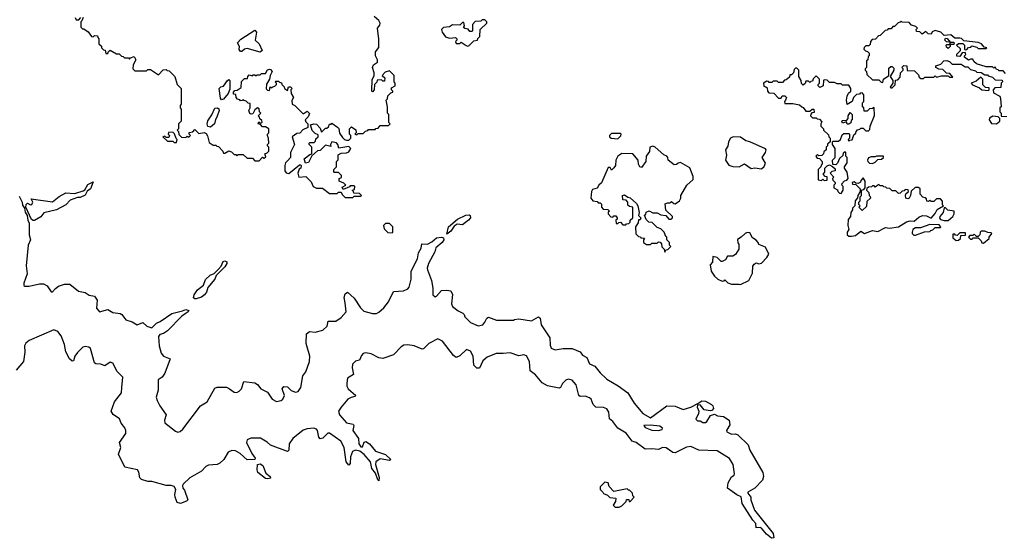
# Model space of a CAD drawing. Extents: x 2710666 to 2828562, y 857017 to 964538.
# Tile 72 of 138: x 2737373 to 2744915, y 915061 to 919031. Entities that reach past the tile are written whole.
import ezdxf

# ---------------------------------------------------------------- set-up
doc = ezdxf.new("R2010")
doc.units = 0

msp = doc.modelspace()

# ---------------------------------------------------------------- linework, layer by layer
at = {"layer": '0CON05XD'}
for points in [[(2737798.3, 919048.3), (2737805, 919030), (2737825, 919030), (2737841.7, 919048.3)], [(2737858.3, 919048.3), (2737848.3, 919021.7), (2737840, 919015), (2737840, 918975), (2737855, 918960), (2737865, 918960), (2737898.3, 918938.3), (2737921.7, 918901.7), (2737935, 918900), (2737945, 918910), (2737968.3, 918908.3), (2737970, 918895), (2737980, 918885), (2737980, 918845), (2737998.3, 918828.3), (2738000, 918815), (2738015, 918800), (2738028.3, 918798.3), (2738031.7, 918771.7), (2738048.3, 918771.7), (2738051.7, 918788.3), (2738065, 918797.5), (2738115, 918770), (2738135, 918770), (2738151.7, 918751.7), (2738165, 918750), (2738175, 918740), (2738205, 918740), (2738215, 918730), (2738221.7, 918738.3), (2738248.3, 918748.3), (2738263.3, 918725), (2738242.5, 918685), (2738240, 918655), (2738255, 918640), (2738345, 918640), (2738355, 918650), (2738375, 918650), (2738435, 918610), (2738471.7, 918648.3), (2738495, 918650), (2738501.7, 918641.7), (2738518.3, 918638.3), (2738560, 918595), (2738580, 918535), (2738610, 918505), (2738610, 918385), (2738602.5, 918375), (2738602.5, 918355), (2738610, 918345), (2738610, 918255), (2738590, 918235), (2738590, 918195), (2738580, 918185), (2738590, 918175), (2738591.7, 918151.7), (2738611.7, 918131.7), (2738645, 918130), (2738655, 918140), (2738668.3, 918131.7), (2738680, 918145), (2738670, 918155), (2738671.7, 918168.3), (2738698.3, 918171.7), (2738715, 918190), (2738745, 918160), (2738785, 918167.5), (2738800, 918160), (2738811.4, 918141.4), (2738825, 918090), (2738855, 918070), (2738875, 918070), (2738881.7, 918061.7), (2738895, 918060), (2738930, 918025), (2738935, 918010), (2738945, 918010), (2738975, 918027.5), (2738995, 918020), (2739015, 918000), (2739028.3, 917998.3), (2739035, 917990), (2739045, 918000), (2739085, 918000), (2739115, 917970), (2739155, 917970), (2739175, 917950), (2739208.3, 917951.7)], [(2739925, 917670), (2739935, 917680), (2739985, 917680), (2739990, 917685), (2739975, 917700), (2739931.7, 917701.7), (2739930, 917715), (2739920, 917725), (2739938.3, 917731.7), (2739940, 917755), (2739935, 917760), (2739905, 917760), (2739898.3, 917751.7), (2739851.7, 917731.7), (2739841.7, 917748.3), (2739870, 917765), (2739855, 917780), (2739820, 917795), (2739820, 917815), (2739838.3, 917821.7), (2739838.3, 917838.3), (2739815, 917860), (2739785, 917860), (2739780, 917865), (2739780, 917885), (2739800, 917905), (2739800, 917945), (2739811.7, 917958.3), (2739813, 917997), (2739835, 918010), (2739875, 918012.5), (2739895, 918020), (2739910, 918045), (2739895, 918060), (2739818.3, 918048.3), (2739810, 918075), (2739798.8, 918088.8), (2739763, 918097), (2739752.5, 918075), (2739755, 918060), (2739715, 918070), (2739675, 918030), (2739655, 918027.5), (2739611.7, 917988.3), (2739585, 917937.5), (2739561.7, 917931.7), (2739552.5, 917965), (2739595, 918000), (2739610, 918005), (2739610, 918055), (2739590, 918075), (2739590, 918085), (2739595, 918090), (2739628.3, 918091.7), (2739638.3, 918101.7), (2739641.7, 918118.3), (2739660, 918135), (2739658.3, 918148.3), (2739635, 918160), (2739613, 918183), (2739600, 918225), (2739625, 918232.5), (2739645, 918230), (2739675, 918200), (2739685, 918170), (2739715, 918200), (2739725, 918200), (2739738.3, 918211.7), (2739745, 918230), (2739758.3, 918231.7), (2739765, 918240), (2739808.3, 918208.3), (2739817, 918197), (2739823, 918163), (2739845, 918130), (2739860, 918115), (2739875, 918110), (2739895, 918110), (2739910, 918125), (2739910, 918145), (2739900, 918155), (2739900, 918195), (2739915, 918210), (2739948.3, 918188.3), (2739950, 918165), (2739940, 918155), (2739955, 918150), (2739965, 918160), (2740005, 918160), (2740021.7, 918178.3), (2740038.3, 918181.7), (2740045, 918190), (2740095, 918190), (2740101.7, 918198.3), (2740118.3, 918201.7), (2740135, 918220), (2740198.3, 918221.7), (2740210, 918235), (2740200, 918245), (2740200, 918305), (2740190, 918315), (2740190, 918365), (2740180, 918415), (2740190, 918425), (2740191.7, 918448.3), (2740215, 918470), (2740230, 918475), (2740230, 918485), (2740220, 918495), (2740221.7, 918508.3), (2740250, 918525), (2740250, 918545), (2740240, 918555), (2740240, 918605), (2740205, 918640), (2740171.7, 918628.3), (2740150, 918605), (2740170, 918585), (2740168.3, 918561.7), (2740155, 918560), (2740145, 918570), (2740111.7, 918568.3), (2740108.3, 918551.7), (2740090, 918535), (2740087, 918493), (2740075, 918480), (2740070, 918485), (2740073, 918573), (2740087.5, 918602.5), (2740087.5, 918625), (2740076, 918665), (2740083.3, 918685), (2740112.5, 918705), (2740112.5, 918725), (2740097.5, 918755), (2740097.5, 918785), (2740123, 918817), (2740123, 918883), (2740113.3, 918965), (2740130.7, 918989.3), (2740133.8, 919005), (2740123.3, 919025), (2740087.5, 919055)], [(2740805, 918827.5), (2740815, 918832.5), (2740851.7, 918868.3), (2740880, 918875), (2740881.7, 918888.3), (2740897, 918903), (2740900, 918955), (2740950, 919005), (2740950, 919015), (2740935, 919030), (2740915, 919030), (2740905, 919020), (2740861.7, 919018.3), (2740840, 918995), (2740840, 918945), (2740835, 918940), (2740821.7, 918941.7), (2740808.3, 918958.3), (2740783, 918963), (2740771.7, 918971.7), (2740780, 918985), (2740775, 919010), (2740765, 919010), (2740745, 918990), (2740688.3, 918991.7), (2740665, 918977.5), (2740618.3, 918971.7), (2740603, 918957), (2740610, 918935), (2740635, 918900), (2740665, 918890), (2740710, 918895), (2740720, 918885), (2740720, 918875), (2740710, 918865), (2740715, 918850), (2740745, 918850), (2740755, 918860), (2740793, 918833), (2740805, 918827.5)], [(2744925, 918620), (2744905, 918640), (2744875, 918640), (2744868.3, 918648.3), (2744855, 918650), (2744845, 918670), (2744835, 918660), (2744825, 918670), (2744775, 918670), (2744703, 918693), (2744681.7, 918711.7), (2744675, 918730), (2744655, 918730), (2744641.7, 918721.7), (2744610, 918745), (2744610, 918755), (2744620, 918765), (2744615, 918780), (2744591.7, 918778.3), (2744575, 918750), (2744551.7, 918751.7), (2744551.7, 918768.3), (2744580, 918795), (2744578.3, 918808.3), (2744550, 918835), (2744565, 918850), (2744598.3, 918848.3), (2744610, 918835), (2744610, 918805), (2744615, 918800), (2744628.3, 918801.7), (2744641.7, 918818.3), (2744658.3, 918821.7), (2744665, 918830), (2744705, 918820), (2744715, 918810), (2744775, 918810), (2744780, 918815), (2744761.7, 918821.7), (2744740, 918845), (2744715, 918857.5), (2744605, 918870), (2744587, 918887), (2744575, 918890), (2744535, 918890), (2744506.4, 918916.4), (2744455, 918910), (2744430, 918935), (2744385, 918947.5), (2744361.7, 918938.3), (2744355, 918920), (2744331.7, 918921.7), (2744315, 918940), (2744285, 918920), (2744268.3, 918938.3), (2744241.7, 918941.7), (2744240, 918955), (2744250, 918965), (2744238.3, 918978.3), (2744205, 918990), (2744185, 919010), (2744132.5, 919012.5), (2744125, 919020), (2744118.3, 919011.7), (2744101.7, 919008.3), (2744075, 918980), (2744061.7, 918978.3), (2744048.3, 918961.7), (2744025, 918960), (2744018.3, 918951.7), (2744001.7, 918948.3), (2743965, 918910), (2743951.7, 918908.3), (2743928.3, 918881.7), (2743901.7, 918878.3), (2743890, 918865), (2743888.3, 918841.7), (2743878.3, 918831.7), (2743855, 918830), (2743841.7, 918818.3), (2743840, 918805), (2743851.7, 918791.7), (2743868.3, 918788.3), (2743880, 918775), (2743880, 918755), (2743871.7, 918748.3), (2743870, 918725), (2743860, 918715), (2743860, 918665), (2743850, 918655), (2743850, 918645), (2743860, 918635), (2743861.7, 918611.7), (2743905, 918570), (2743955, 918570), (2743971.7, 918551.7), (2743985, 918550), (2743990, 918575), (2744030, 918605), (2744029.3, 918660.7), (2744045, 918672.5), (2744055, 918672.5), (2744068.8, 918658.8), (2744070, 918645), (2744040, 918595), (2744060, 918565), (2744060, 918545), (2744040, 918515), (2744045, 918510), (2744055, 918510), (2744078.3, 918531.7), (2744081.7, 918568.3), (2744098.3, 918571.7), (2744118.3, 918591.7), (2744120, 918625), (2744140, 918645), (2744140, 918655), (2744130, 918665), (2744145, 918680), (2744168.3, 918678.3), (2744171.7, 918641.7), (2744228.3, 918638.3), (2744258.3, 918608.3), (2744261.7, 918591.7), (2744275, 918580), (2744295, 918580), (2744305, 918590), (2744375, 918590), (2744385, 918600), (2744395, 918590), (2744435, 918600), (2744485, 918600), (2744495, 918590), (2744520, 918590), (2744498.3, 918618.3), (2744471.7, 918621.7), (2744445, 918650), (2744413, 918653), (2744390, 918665), (2744391.7, 918678.3), (2744428.3, 918691.7), (2744453, 918717), (2744475, 918717.5), (2744495, 918710), (2744515, 918690), (2744585, 918690), (2744615, 918670), (2744635, 918670), (2744655, 918650), (2744695, 918640), (2744705, 918630), (2744737, 918627), (2744765, 918610), (2744785, 918610), (2744791.7, 918601.7), (2744825, 918590), (2744845, 918570), (2744898.3, 918568.3), (2744900, 918555), (2744890, 918545), (2744888.3, 918511.7), (2744841.7, 918508.3), (2744830, 918495), (2744831.7, 918471.7), (2744880, 918445), (2744887, 918427), (2744890, 918365), (2744880, 918355), (2744880, 918325), (2744890, 918315), (2744891.7, 918291.7), (2744935, 918290)], [(2739215, 918782.5), (2739115, 918810), (2739095, 918806.2), (2739075, 918787.5), (2739065, 918787.5), (2739053.6, 918803.6), (2739057.5, 918825), (2739040, 918855), (2739067, 918883), (2739175, 918950), (2739187.5, 918935), (2739177.5, 918875), (2739206.1, 918846.1), (2739230, 918795), (2739215, 918782.5)], [(2744485, 918810), (2744471.7, 918821.7), (2744470, 918835), (2744475, 918840), (2744500, 918840), (2744500, 918860), (2744471.7, 918861.7), (2744460, 918875), (2744465, 918890), (2744478.3, 918888.3), (2744500, 918860), (2744525, 918860), (2744530, 918855), (2744528.3, 918841.7), (2744500, 918840), (2744500, 918825), (2744485, 918810)], [(2743665, 917700), (2743680, 917725), (2743680, 917755), (2743671.7, 917761.7), (2743670, 917775), (2743691.7, 917798.3), (2743708.3, 917801.7), (2743720, 917815), (2743710, 917865), (2743690, 917895), (2743690, 917905), (2743710, 917935), (2743710, 917975), (2743700, 917985), (2743700, 918015), (2743695, 918020), (2743681.7, 918008.3), (2743678.3, 917991.7), (2743651.7, 917968.3), (2743638.3, 917931.7), (2743625, 917920), (2743601.7, 917921.7), (2743600, 917955), (2743620, 917975), (2743620, 918045), (2743600, 918075), (2743600, 918095), (2743605, 918100), (2743645, 918100), (2743660, 918115), (2743671.7, 918148.3), (2743685, 918160), (2743725, 918160), (2743730, 918155), (2743730, 918125), (2743720, 918115), (2743725, 918100), (2743731.7, 918108.3), (2743748.3, 918111.7), (2743761.7, 918148.3), (2743778.3, 918161.7), (2743780, 918175), (2743791.7, 918188.3), (2743808.3, 918191.7), (2743815, 918200), (2743835, 918200), (2743855, 918180), (2743875, 918180), (2743885, 918190), (2743887.5, 918215), (2743921.7, 918298.3), (2743918.3, 918358.3), (2743905, 918350), (2743881.7, 918348.3), (2743865, 918330), (2743841.7, 918331.7), (2743840, 918355), (2743830, 918365), (2743830, 918395), (2743840, 918405), (2743840, 918455), (2743825, 918470), (2743811.7, 918468.3), (2743805, 918460), (2743781.7, 918458.3), (2743760, 918435), (2743750, 918405), (2743711.7, 918381.7), (2743706.7, 918415), (2743710, 918445), (2743721.7, 918468.3), (2743740, 918485), (2743740, 918505), (2743725, 918530), (2743675, 918530), (2743665, 918540), (2743635, 918540), (2743615, 918550), (2743575, 918550), (2743558.3, 918568.3), (2743535, 918570), (2743530, 918565), (2743527.5, 918525), (2743503, 918513), (2743490, 918525), (2743490, 918535), (2743500, 918545), (2743500, 918575), (2743475, 918600), (2743451.7, 918578.3), (2743445, 918560), (2743431.7, 918558.3), (2743425, 918550), (2743415, 918560), (2743395, 918560), (2743388.3, 918541.7), (2743375, 918530), (2743361.7, 918541.7), (2743360, 918565), (2743340, 918595), (2743340, 918645), (2743325, 918660), (2743315, 918660), (2743305, 918650), (2743300, 918625), (2743285, 918610), (2743271.7, 918608.3), (2743268.3, 918591.7), (2743245, 918570), (2743231.7, 918568.3), (2743215, 918550), (2743185, 918550), (2743175, 918560), (2743145, 918560), (2743135, 918550), (2743115, 918550), (2743108.3, 918558.3), (2743095, 918560), (2743070, 918545), (2743071.7, 918521.7), (2743088.3, 918518.3), (2743098.3, 918508.3), (2743100, 918485), (2743111.7, 918471.7), (2743148.3, 918468.3), (2743185, 918430), (2743205, 918430), (2743213, 918447), (2743235, 918447.5), (2743247.5, 918435), (2743240, 918415), (2743230, 918405), (2743235, 918390), (2743295, 918390), (2743345, 918380), (2743363, 918363), (2743375, 918360), (2743395, 918330), (2743425, 918330), (2743443, 918347), (2743457, 918347), (2743458.3, 918321.7), (2743441.7, 918318.3), (2743431.7, 918308.3), (2743430, 918295), (2743445, 918280), (2743475, 918280), (2743481.7, 918271.7), (2743498.3, 918268.3), (2743518.3, 918248.3), (2743510, 918235), (2743510, 918215), (2743530, 918195), (2743530, 918185), (2743568.3, 918148.3), (2743570, 918135), (2743580, 918125), (2743580, 918095), (2743561.7, 918078.3), (2743560, 918065), (2743550, 918055), (2743550, 918035), (2743531.7, 918018.3), (2743530, 918005), (2743518.3, 917991.7), (2743495, 917990), (2743485, 918000), (2743470, 917985), (2743481.7, 917971.7), (2743498.3, 917968.3), (2743520, 917945), (2743520, 917925), (2743511.7, 917918.3), (2743510, 917905), (2743490, 917885), (2743490, 917805), (2743515, 917800), (2743525, 917810), (2743535, 917800), (2743558.3, 917801.7), (2743558.3, 917828.3), (2743541.7, 917831.7), (2743530, 917845), (2743530, 917855), (2743540, 917865), (2743540, 917895), (2743557.5, 917912.5), (2743575, 917920), (2743598.3, 917908.3), (2743618.3, 917888.3), (2743620, 917875), (2743595, 917870), (2743580, 917855), (2743610, 917825), (2743600, 917815), (2743601.7, 917801.7), (2743620, 917785), (2743620, 917775), (2743610, 917765), (2743610, 917745), (2743638.3, 917728.3), (2743640, 917715), (2743651.7, 917701.7), (2743665, 917700)], [(2739208.3, 917951.7), (2739231.7, 917978.3), (2739245, 917970), (2739258.3, 917981.7), (2739250, 918005), (2739268.3, 918011.7), (2739280, 918025), (2739280, 918055), (2739270, 918065), (2739270, 918075), (2739280, 918085), (2739277.5, 918125), (2739270, 918145), (2739270, 918155), (2739280, 918165), (2739280, 918195), (2739255, 918210), (2739231.7, 918211.7), (2739218.3, 918228.3), (2739200, 918235), (2739205, 918250), (2739215, 918240), (2739230, 918245), (2739228.3, 918258.3), (2739211.7, 918271.7), (2739210, 918285), (2739200, 918295), (2739220, 918315), (2739210, 918325), (2739208.3, 918348.3), (2739195, 918357.5), (2739175, 918340), (2739159.3, 918310.7), (2739145, 918307.5), (2739135, 918312.5), (2739127.5, 918335), (2739137.5, 918355), (2739138.3, 918388.3), (2739121.7, 918391.7), (2739108.3, 918408.3), (2739091.7, 918411.7), (2739085, 918420), (2739078.3, 918411.7), (2739065, 918410), (2739058.3, 918418.3), (2739041.7, 918421.7), (2739030, 918435), (2739028.3, 918458.3), (2739011.7, 918461.7), (2739010, 918475), (2739021.7, 918488.3), (2739038.3, 918491.7), (2739068.3, 918511.7), (2739073, 918557), (2739095, 918580), (2739118.3, 918581.7), (2739120, 918595), (2739131.7, 918608.3), (2739155, 918600), (2739161.7, 918608.3), (2739175, 918610), (2739185, 918600), (2739191.7, 918608.3), (2739215, 918610), (2739225, 918620), (2739255, 918620), (2739271.7, 918648.3), (2739285, 918652.5), (2739295, 918650), (2739306.7, 918635), (2739292.5, 918605), (2739287.5, 918575), (2739263, 918537), (2739261.7, 918501.7), (2739271.7, 918491.7), (2739285, 918490), (2739291.7, 918518.3), (2739305, 918510), (2739311.7, 918518.3), (2739328.3, 918521.7), (2739340, 918535), (2739340, 918545), (2739330, 918555), (2739335, 918560), (2739355, 918560), (2739361.7, 918551.7), (2739378.3, 918548.3), (2739380, 918535), (2739398.3, 918518.3), (2739400, 918505), (2739425, 918490), (2739431.7, 918518.3), (2739448.3, 918518.3), (2739460, 918505), (2739450, 918495), (2739452.5, 918465), (2739470, 918435), (2739458.3, 918411.7), (2739460, 918385), (2739480, 918375), (2739545, 918310), (2739575, 918330), (2739591.7, 918311.7), (2739583, 918287), (2739560, 918265), (2739565, 918250), (2739580, 918235), (2739580, 918205), (2739541.7, 918188.3), (2739518.3, 918161.7), (2739495, 918160), (2739460, 918135), (2739477.5, 918075), (2739447.5, 918015), (2739446.7, 917975), (2739425.9, 917954.1), (2739410, 917935), (2739403.8, 917915), (2739403.3, 917875), (2739415, 917857.5), (2739435, 917853.3), (2739515, 917920), (2739525, 917920), (2739530, 917915), (2739527.5, 917895), (2739513.3, 917886.7), (2739503.3, 917855), (2739510, 917825), (2739565, 917830), (2739605, 917790), (2739620, 917755), (2739645, 917742.5), (2739691.7, 917741.7), (2739745, 917700), (2739805, 917700), (2739815, 917710), (2739835, 917710), (2739841.7, 917691.7), (2739865, 917670), (2739925, 917670)], [(2744795, 918490), (2744800, 918495), (2744798.3, 918508.3), (2744771.7, 918511.7), (2744751.7, 918531.7), (2744750, 918575), (2744735, 918590), (2744698.3, 918561.7), (2744660, 918545), (2744671.7, 918531.7), (2744725, 918510), (2744743, 918493), (2744795, 918490)], [(2738918.3, 918418.3), (2738910, 918430), (2738900, 918505), (2738913, 918517), (2738935, 918522.5), (2738963.6, 918566.4), (2738975, 918572.5), (2738982.5, 918565), (2738981.7, 918498.3), (2738970, 918465), (2738935, 918422.5), (2738918.3, 918418.3)], [(2738835, 918208.8), (2738813.8, 918213.8), (2738808.8, 918235), (2738813.8, 918256.2), (2738845, 918302.5), (2738867, 918353), (2738887, 918357), (2738898.3, 918348.3), (2738900, 918335), (2738884, 918286), (2738872.3, 918267.7), (2738863.8, 918235), (2738835, 918208.8)], [(2743725, 918230), (2743711.7, 918231.7), (2743705, 918250), (2743675, 918240), (2743670, 918255), (2743675, 918260), (2743708.3, 918261.7), (2743720, 918275), (2743720, 918295), (2743735, 918320), (2743750, 918305), (2743750, 918265), (2743741.7, 918258.3), (2743738.3, 918241.7), (2743725, 918230)], [(2744855, 918232.5), (2744880, 918255), (2744880, 918275), (2744868.3, 918288.3), (2744827, 918293), (2744801.7, 918278.3), (2744800, 918265), (2744817, 918237), (2744855, 918232.5)], [(2738575, 918090), (2738580, 918115), (2738571.7, 918121.7), (2738558.3, 918158.3), (2738545, 918170), (2738511.7, 918168.3), (2738510, 918155), (2738520, 918145), (2738515, 918130), (2738495, 918130), (2738485, 918140), (2738470, 918135), (2738505, 918100), (2738545, 918100), (2738555, 918090), (2738575, 918090)], [(2741955, 918120), (2741978.3, 918141.7), (2741980, 918155), (2741975, 918160), (2741905, 918160), (2741890, 918145), (2741890, 918135), (2741903, 918123), (2741955, 918120)], [(2743055, 917890), (2743075, 917907.5), (2743086.1, 917933.9), (2743061.2, 917975), (2743086.7, 918015), (2743090, 918035), (2743085, 918042.5), (2742966.4, 918096.4), (2742935, 918102.5), (2742895, 918131.2), (2742837, 918133), (2742817, 918123), (2742802.5, 918095), (2742797, 918063), (2742780, 918035), (2742787.5, 917995), (2742780, 917955), (2742805, 917917.5), (2742835, 917906.7), (2742885, 917903.3), (2742925, 917927.5), (2742975, 917892.5), (2743005, 917896.2), (2743055, 917890)], [(2742315, 917250), (2742321.7, 917268.3), (2742338.3, 917271.7), (2742360, 917295), (2742350, 917305), (2742350, 917325), (2742330, 917345), (2742330, 917365), (2742321.7, 917371.7), (2742310, 917405), (2742285, 917430), (2742255, 917440), (2742218.3, 917478.3), (2742191.7, 917481.7), (2742171.7, 917501.7), (2742160, 917535), (2742168.3, 917541.7), (2742171.7, 917558.3), (2742195, 917567.5), (2742223.6, 917553.6), (2742255, 917552.5), (2742285, 917537.5), (2742321.7, 917531.7), (2742345, 917503.3), (2742360, 917505), (2742372.5, 917515), (2742372.5, 917525), (2742321.7, 917571.7), (2742318.3, 917621.7), (2742335, 917630), (2742355, 917630), (2742365, 917640), (2742383, 917623), (2742395, 917622.5), (2742426.7, 917645), (2742436.7, 917665), (2742437.5, 917685), (2742482.5, 917765), (2742531.7, 917808.3), (2742531.7, 917831.7), (2742506.1, 917896.1), (2742435, 917937.5), (2742416.7, 917933.3), (2742405, 917922.5), (2742385, 917920), (2742340, 917955), (2742337, 917977), (2742330, 917985), (2742307, 917997), (2742240, 918055), (2742221.7, 918061.7), (2742200, 918055), (2742197, 918023), (2742172.5, 917985), (2742170, 917945), (2742135, 917900), (2742122.5, 917905), (2742112.5, 917925), (2742110, 917955), (2742070, 918005), (2741985, 918007.5), (2741953.9, 917986.1), (2741940, 917955), (2741936.2, 917915), (2741925, 917897.5), (2741905, 917880), (2741895, 917900), (2741881.7, 917898.3), (2741829.2, 917780.8), (2741810, 917765), (2741797.5, 917742.5), (2741760, 917730), (2741752.5, 917715), (2741746.7, 917665), (2741762.5, 917645), (2741795, 917640), (2741805, 917630), (2741818.3, 917628.3), (2741828.3, 917618.3), (2741830, 917595), (2741841.7, 917581.7), (2741878.3, 917578.3), (2741890, 917565), (2741881.7, 917558.3), (2741880, 917545), (2741901.7, 917521.7), (2741915, 917520), (2741925, 917530), (2741938.3, 917528.3), (2741950, 917515), (2741950, 917505), (2741940, 917495), (2741941.7, 917471.7), (2741955, 917470), (2741961.7, 917478.3), (2741975, 917480), (2741991.7, 917461.7), (2742015, 917460), (2742021.7, 917468.3), (2742038.3, 917471.7), (2742048.3, 917481.7), (2742050, 917495), (2742070, 917515), (2742070, 917595), (2742045, 917600), (2742031.7, 917611.7), (2742030, 917635), (2742018.3, 917648.3), (2741991.7, 917651.7), (2741990, 917685), (2742005, 917690), (2742031.7, 917671.7), (2742048.3, 917668.3), (2742097.5, 917625), (2742107.5, 917605), (2742117.5, 917555), (2742112.5, 917532.5), (2742130, 917515), (2742125, 917500), (2742111.7, 917498.3), (2742110, 917475), (2742090, 917445), (2742091.7, 917391.7), (2742111.7, 917371.7), (2742128.3, 917368.3), (2742131.7, 917361.7), (2742158.3, 917358.3), (2742150, 917345), (2742150, 917325), (2742175, 917310), (2742205, 917310), (2742215, 917320), (2742255, 917320), (2742265, 917330), (2742278.3, 917328.3), (2742290, 917315), (2742291.7, 917291.7), (2742310, 917275), (2742315, 917250)], [(2743905, 917930), (2743925, 917940), (2743945, 917960), (2743975, 917962.5), (2743990, 917975), (2743990, 917985), (2743935, 917987.5), (2743925, 917980), (2743895, 917980), (2743875, 917972.5), (2743867.5, 917955), (2743870, 917945), (2743883, 917933), (2743905, 917930)], [(2737475, 917493.3), (2737462.5, 917502.5), (2737420, 917595), (2737422.5, 917615), (2737433, 917627), (2737455, 917612.5), (2737466.7, 917615), (2737472.5, 917635), (2737461.7, 917658.3), (2737625, 917635.4), (2737675, 917677.9), (2737725, 917704.3), (2737795, 917701.4), (2737858.8, 917721.2), (2737871.2, 917728.8), (2737895, 917770), (2737935, 917790), (2737915, 917736.7), (2737890.7, 917719.3), (2737875, 917687.5), (2737835, 917670), (2737815, 917670), (2737760.3, 917649.7), (2737725, 917614), (2737653.9, 917576.1), (2737558.1, 917551.9), (2737535, 917522.5), (2737485, 917494), (2737475, 917493.3)], [(2743723.6, 917373.6), (2743745, 917374.3), (2743775, 917379.2), (2743815, 917412.5), (2743845, 917394.2), (2743904.1, 917415.9), (2743945, 917410.6), (2744005, 917440.8), (2744035, 917435.8), (2744105, 917446.2), (2744165, 917482.9), (2744195, 917490.8), (2744225, 917488.8), (2744261.1, 917518.9), (2744288.3, 917531.7), (2744320, 917530), (2744355, 917512.5), (2744385, 917547.5), (2744401.2, 917578.8), (2744450, 917605), (2744442.5, 917612.5), (2744441.7, 917641.7), (2744425, 917660), (2744395, 917660), (2744375, 917640), (2744355, 917640), (2744345, 917650), (2744335, 917640), (2744321.7, 917641.7), (2744318.3, 917658.3), (2744308.3, 917668.3), (2744291.7, 917671.7), (2744270, 917695), (2744270, 917735), (2744257, 917747), (2744233, 917747), (2744201.7, 917718.3), (2744197.5, 917685), (2744186.4, 917663.6), (2744175, 917660), (2744160, 917665), (2744157.5, 917685), (2744161.7, 917698.3), (2744180, 917715), (2744178.3, 917728.3), (2744155, 917730), (2744148.3, 917721.7), (2744131.7, 917718.3), (2744118.3, 917701.7), (2744105, 917700), (2744085, 917720), (2744055, 917720), (2744038.3, 917738.3), (2744015, 917740), (2744008.3, 917748.3), (2743991.7, 917751.7), (2743985, 917760), (2743965, 917760), (2743955, 917770), (2743925, 917750), (2743918.3, 917758.3), (2743905, 917760), (2743898.3, 917751.7), (2743875, 917750), (2743861.7, 917738.3), (2743860, 917725), (2743878.3, 917708.3), (2743880, 917685), (2743888.3, 917678.3), (2743890, 917665), (2743861.7, 917638.3), (2743858.3, 917601.7), (2743825, 917570), (2743800, 917595), (2743810, 917605), (2743800, 917615), (2743800, 917635), (2743810, 917645), (2743810, 917675), (2743820, 917685), (2743820, 917725), (2743838.3, 917731.7), (2743850, 917745), (2743850, 917795), (2743835, 917820), (2743815, 917800), (2743812.5, 917787.5), (2743795, 917777.5), (2743778.3, 917778.3), (2743765, 917790), (2743750, 917785), (2743751.7, 917771.7), (2743778.3, 917768.3), (2743810, 917735), (2743810, 917715), (2743792.5, 917685), (2743791.7, 917668.3), (2743772.5, 917645), (2743770, 917605), (2743753, 917587), (2743752.5, 917575), (2743740, 917555), (2743737.5, 917525), (2743719.3, 917500.7), (2743716.7, 917455), (2743723.3, 917425), (2743712.5, 917405), (2743712.5, 917385), (2743723.6, 917373.6)], [(2737369.2, 917679.2), (2737392, 917635), (2737395, 917610), (2737408.8, 917588.8), (2737415, 917557.5), (2737431.2, 917531.2), (2737434.4, 917495), (2737444.4, 917474.4), (2737445.8, 917385), (2737454.4, 917345), (2737438.2, 917305), (2737422.5, 917147.5), (2737429.3, 917085), (2737404.6, 917015), (2737405.6, 916995.6), (2737411.7, 916991.7), (2737445, 916990.7), (2737525, 917009.4), (2737555, 917008.8), (2737584, 916994), (2737615, 916948.8), (2737625, 916946.7), (2737645.8, 916974.2), (2737669.2, 916990.8), (2737715, 917007.5), (2737755.8, 917005.8), (2737822.1, 916952.1), (2737875, 916942.9), (2737905, 916922), (2737945, 916913.3), (2737966, 916885), (2737962.1, 916822.1), (2737985, 916795.6), (2738047.7, 916812.3), (2738085, 916790), (2738141.4, 916781.4), (2738155, 916773.1), (2738185, 916734.3), (2738235, 916718), (2738273.7, 916693.7), (2738315, 916711.9), (2738345.4, 916685.4), (2738385, 916671.2), (2738421.8, 916708.2), (2738449.3, 916720.7), (2738538.7, 916781.3), (2738618.8, 916801.2), (2738645, 916813.3), (2738667.5, 916805), (2738663.3, 916795), (2738640.6, 916779.4), (2738615, 916762.5), (2738505, 916649.6), (2738475, 916628), (2738445, 916620.5), (2738435.4, 916605), (2738440.4, 916535), (2738457.2, 916477.2), (2738475, 916454), (2738526.2, 916435), (2738484.4, 916325), (2738464.4, 916295), (2738434.6, 916275), (2738433.4, 916195), (2738419.1, 916140.9), (2738424.7, 916115), (2738445.5, 916075), (2738495.3, 916005), (2738481.2, 915965), (2738484.4, 915944.4), (2738565, 915880.5), (2738585, 915873.6), (2738602.2, 915877.8), (2738621.9, 915895), (2738757.3, 916075), (2738810, 916105), (2738868.7, 916211.3), (2738885, 916218.1), (2738958, 916218), (2738980, 916205), (2739015, 916179.2), (2739035, 916176.9), (2739055, 916186.9), (2739072.2, 916205), (2739089.3, 916260.7), (2739175, 916251.9), (2739195, 916239.2), (2739218.6, 916205), (2739270, 916180), (2739305.8, 916125), (2739338.7, 916108.7), (2739376.7, 916115), (2739388.1, 916125), (2739400, 916155), (2739383.8, 916205), (2739397, 916223), (2739425, 916219.4), (2739453.3, 916193.3), (2739485, 916179.4), (2739505, 916185.6), (2739527.3, 916215), (2739541.2, 916305), (2739565.5, 916335), (2739592.4, 916415), (2739594.1, 916455), (2739567.7, 916552.3), (2739568.8, 916625), (2739592.5, 916645), (2739635, 916640), (2739695.3, 916654.7), (2739728.5, 916685), (2739736.2, 916723.8), (2739795, 916722), (2739835, 916750), (2739873.6, 916795), (2739865.5, 916864.5), (2739857.8, 916905), (2739867.1, 916932.9), (2739885, 916944), (2739935, 916900), (2739984.3, 916824.3), (2740008.2, 916798.3), (2740075, 916780.9), (2740105, 916782.3), (2740125, 916791.5), (2740163.1, 916825), (2740198.7, 916871.3), (2740235, 916950), (2740313.8, 916956.2), (2740345, 916970), (2740355, 916984), (2740371.2, 917045), (2740372.5, 917105), (2740418.8, 917201.2), (2740427.5, 917245), (2740447.3, 917282.7), (2740453.3, 917315), (2740497.3, 917312.7), (2740530.3, 917329.7), (2740565, 917360), (2740605, 917366.7), (2740620, 917360), (2740621.2, 917345), (2740608, 917325), (2740561.2, 917285), (2740554, 917255), (2740504.3, 917165), (2740495, 917130), (2740496, 917115), (2740528.2, 917035), (2740538.5, 916975), (2740536.2, 916925), (2740555, 916910), (2740566.2, 916915), (2740603.4, 916956.6), (2740645, 916961.4), (2740675.8, 916955.8), (2740686.8, 916926.8), (2740679.4, 916855), (2740687.1, 916835), (2740731.8, 916801.8), (2740766.7, 916785), (2740777.5, 916775), (2740782.5, 916755), (2740825, 916713.3), (2740885, 916688), (2740920, 916695), (2740936.7, 916715), (2740950, 916745), (2740965, 916752.5), (2741025, 916731.2), (2741155, 916730), (2741163, 916737), (2741195, 916740), (2741294.1, 916725.9), (2741346.7, 916756.7), (2741360, 916745), (2741367.5, 916695), (2741434.2, 916594.2), (2741435, 916540), (2741445, 916516.7), (2741475, 916504), (2741535, 916514), (2741605, 916513.8), (2741665, 916487.5), (2741683.6, 916463.6), (2741717.5, 916445), (2741737, 916397), (2741779.3, 916379.3), (2741818.3, 916328.3), (2741869.5, 916279.5), (2741957.3, 916227.3), (2742032, 916175), (2742078.8, 916095), (2742146.7, 916015), (2742205, 915983.8), (2742330, 916075), (2742395, 916073.3), (2742455, 916047.5), (2742512.5, 916065), (2742568.3, 916091.7), (2742597, 916113), (2742625, 916111.2), (2742673.3, 916085), (2742683.3, 916075), (2742687.5, 916055), (2742675, 916040), (2742663, 916037), (2742615, 916043.3), (2742585, 916082.5), (2742565, 916080), (2742562.5, 916065), (2742573.8, 916035), (2742573.6, 916016.4), (2742553, 915973), (2742565, 915960), (2742585, 915960), (2742605, 915947.5), (2742625, 915947.5), (2742636.4, 915953.6), (2742665, 916000), (2742695, 916010), (2742718.3, 915998.3), (2742765, 915992.5), (2742807.5, 915965), (2742811.7, 915928.3), (2742787.5, 915885), (2742790, 915875), (2742825, 915857.5), (2742855, 915860), (2742875, 915852.5), (2742953.3, 915775), (2742966.7, 915735), (2743065.5, 915565.5), (2743070, 915535), (2743062, 915505), (2743003.3, 915445), (2742950, 915415), (2742950, 915405), (2742972.5, 915375), (2742973.3, 915355), (2743002, 915275), (2743145, 915096.7), (2743150.8, 915065), (2743130.6, 915060.6), (2743092.9, 915092.9), (2743055, 915138.8), (2743045, 915143.3), (2743015, 915140), (2743012.5, 915175), (2742989.5, 915199.5), (2742905.8, 915325.8), (2742898.8, 915378.8), (2742865, 915393.3), (2742793.8, 915445), (2742799.2, 915485), (2742825, 915530), (2742845.5, 915544.5), (2742848.6, 915555), (2742837.5, 915625), (2742810.8, 915670.8), (2742715, 915729.2), (2742575.7, 915734.3), (2742515, 915762.5), (2742480.5, 915759.5), (2742395, 915714.4), (2742375, 915718.6), (2742325, 915753.1), (2742295.9, 915755.9), (2742265, 915739.2), (2742215, 915745.6), (2742165, 915743.3), (2742095, 915794.2), (2742063.8, 915805), (2742019.2, 915865), (2741954.2, 915904.2), (2741916.2, 915955), (2741890, 915975), (2741885.6, 916025.6), (2741871.3, 916051.3), (2741845, 916061.9), (2741785, 916064.2), (2741766, 916085), (2741751.2, 916125), (2741737.1, 916137.1), (2741705, 916148), (2741665, 916146.2), (2741655, 916153.3), (2741634.3, 916235), (2741605, 916271.9), (2741575, 916279.5), (2741555, 916271.1), (2741529.5, 916245), (2741515.3, 916214.7), (2741505, 916209.4), (2741415, 916228.9), (2741375, 916250.6), (2741325, 916311.1), (2741282.8, 916342.8), (2741276.8, 916415), (2741255, 916456.4), (2741235, 916464.6), (2741195, 916458.2), (2741129.3, 916479.3), (2741075, 916474.7), (2741023.2, 916476.7), (2740952.7, 916447.3), (2740920.9, 916419.1), (2740895.6, 916364.4), (2740875, 916362), (2740852.5, 916385), (2740845.8, 916455.8), (2740825, 916492.2), (2740794.5, 916505.5), (2740745, 916458.1), (2740715, 916444.4), (2740695, 916459.2), (2740610.4, 916570.4), (2740575, 916588.5), (2740507.3, 916552.7), (2740465, 916510), (2740455, 916508.9), (2740393.3, 916533.3), (2740345, 916540.8), (2740315, 916538.2), (2740295, 916525.6), (2740236.5, 916465), (2740155, 916438.2), (2740125, 916441.9), (2740065, 916472.7), (2740025, 916479.6), (2740005, 916476.4), (2739990, 916460), (2739975.2, 916424.8), (2739945, 916416.2), (2739922.7, 916395), (2739918.4, 916365), (2739928.5, 916315), (2739885, 916285.6), (2739878.8, 916248.8), (2739879.7, 916225), (2739890, 916205), (2739948.6, 916155), (2739940, 916145), (2739911.3, 916138.7), (2739886.9, 916125), (2739834.4, 916065.6), (2739815.5, 916035), (2739823.3, 916005), (2739875, 915945.6), (2739927.5, 915935), (2739931.1, 915925), (2739925.4, 915885), (2739967.8, 915825), (2739971.2, 915785), (2739985, 915760), (2739999.1, 915760.9), (2740012.3, 915797.7), (2740025, 915801.1), (2740053.3, 915783.3), (2740098.7, 915728.7), (2740175, 915701.4), (2740216.7, 915665), (2740205, 915657.5), (2740135, 915669.2), (2740101.2, 915645), (2740099.2, 915625), (2740127.5, 915525), (2740125, 915500), (2740115, 915507.5), (2740098.6, 915558.6), (2740071.1, 915595), (2740060.8, 915645), (2740011.3, 915701.3), (2739977, 915727), (2739945, 915734.6), (2739922.2, 915725), (2739906.2, 915685), (2739905, 915632.5), (2739895, 915620), (2739874.3, 915645), (2739859.3, 915755), (2739833.8, 915805), (2739745, 915864.4), (2739733.8, 915865), (2739695, 915827.8), (2739675, 915822.9), (2739665.4, 915835.4), (2739655.2, 915885.2), (2739645, 915897.3), (2739625, 915903.3), (2739575, 915897.8), (2739545, 915887.5), (2739465.5, 915824.5), (2739437.1, 915785), (2739435.3, 915735), (2739425, 915724.6), (2739295, 915772.9), (2739267.4, 915797.4), (2739216.6, 915826.6), (2739142.9, 915827.1), (2739115.8, 915815), (2739110, 915795), (2739150.3, 915710.3), (2739175.6, 915675), (2739173.3, 915665), (2739115, 915660.4), (2739060.3, 915710.3), (2739025, 915729.7), (2738996.6, 915733.4), (2738970.2, 915719.8), (2738935.7, 915664.3), (2738905, 915635.7), (2738885, 915624.4), (2738853.1, 915623.1)], [(2740645, 917390), (2740656.7, 917445), (2740726.1, 917503.9), (2740790, 917535), (2740815, 917537.5), (2740823, 917533), (2740826, 917515), (2740810, 917495), (2740765, 917461.4), (2740723.6, 917466.4), (2740700, 917450), (2740675, 917411.2), (2740645, 917390)], [(2744485, 917492.5), (2744520, 917525), (2744530, 917545), (2744530, 917565), (2744483, 917573), (2744465, 917590), (2744455, 917590), (2744447.5, 917555), (2744420, 917525), (2744417.5, 917515), (2744425, 917502.5), (2744455, 917492.5), (2744485, 917492.5)], [(2740225, 917400), (2740230, 917405), (2740230, 917445), (2740205, 917470), (2740175, 917470), (2740160, 917455), (2740165, 917430), (2740191.7, 917401.7), (2740225, 917400)], [(2744221.7, 917381.7), (2744235, 917382.5), (2744303, 917407), (2744345, 917410), (2744351.7, 917418.3), (2744368.3, 917421.7), (2744385, 917440), (2744425, 917440), (2744430, 917445), (2744415, 917460), (2744345, 917462.5), (2744273, 917437), (2744235, 917436.7), (2744213.3, 917425), (2744210, 917405), (2744210, 917395), (2744221.7, 917381.7)], [(2742895, 917002.5), (2742957.5, 917035), (2742985, 917090), (2742987.5, 917145), (2743000, 917160), (2743015, 917170), (2743035, 917162.5), (2743055, 917167.5), (2743095, 917210), (2743110, 917235), (2743085, 917290), (2743035, 917310), (2743030, 917325), (2743013, 917343), (2742985, 917360), (2742965, 917400), (2742945, 917402.5), (2742930, 917395), (2742900, 917365), (2742871.7, 917348.3), (2742873, 917323), (2742881.7, 917311.7), (2742882.5, 917275), (2742856.4, 917233.6), (2742835, 917220), (2742795, 917220), (2742778.3, 917191.7), (2742755, 917180), (2742745, 917180), (2742715, 917210), (2742683, 917217), (2742680, 917175), (2742662.5, 917155), (2742670, 917105), (2742695, 917067.5), (2742720, 917045), (2742755, 917030), (2742768.3, 917031.7), (2742775, 917040), (2742797, 917017), (2742825, 917006.2), (2742885, 917007.5), (2742895, 917002.5)], [(2744545, 917340), (2744565, 917342.5), (2744580, 917355), (2744581.7, 917378.3), (2744618.3, 917381.7), (2744618.3, 917398.3), (2744575, 917400), (2744555, 917380), (2744541.7, 917381.7), (2744535, 917390), (2744521.7, 917388.3), (2744521.7, 917361.7), (2744545, 917340)], [(2744755, 917320), (2744800, 917355), (2744800, 917365), (2744820, 917395), (2744815, 917400), (2744788.3, 917401.7), (2744765, 917412.5), (2744738.3, 917411.7), (2744730, 917405), (2744727, 917383), (2744715, 917370), (2744701.7, 917371.7), (2744685, 917390), (2744675, 917380), (2744651.7, 917378.3), (2744640, 917365), (2744655, 917350), (2744668.3, 917351.7), (2744675, 917360), (2744715, 917360), (2744738.3, 917338.3), (2744741.7, 917321.7), (2744755, 917320)], [(2738715, 916893.3), (2738705, 916902.5), (2738708, 916925), (2738735, 916964), (2738780.5, 916999.5), (2738795, 917040.8), (2738830.8, 917075), (2738861.9, 917088.1), (2738892.5, 917117.5), (2738915.7, 917144.3), (2738931.4, 917178.6), (2738945, 917184.3), (2738958.3, 917178.3), (2738960, 917165), (2738945, 917140), (2738877.1, 917072.9), (2738867.5, 917045), (2738815, 916980), (2738802.9, 916945), (2738788.1, 916925), (2738765, 916906.9), (2738725, 916893.8), (2738715, 916893.3)], [(2738853.1, 915623.1), (2738818.5, 915621.5), (2738799.1, 915610.9), (2738765, 915574.4), (2738675, 915524.5), (2738625.7, 915475), (2738620, 915465), (2738621.2, 915445), (2738635, 915430), (2738660, 915355), (2738650, 915345), (2738605, 915327.5), (2738580, 915335), (2738564, 915375), (2738560, 915395), (2738567.5, 915435), (2738555, 915456.7), (2738533.6, 915463.6), (2738495, 915464.2), (2738386.1, 915496.1), (2738355, 915496.7), (2738305, 915511.2), (2738293.1, 915523.1), (2738285, 915567.5), (2738275, 915586), (2738177.5, 915605), (2738128.8, 915705), (2738147.5, 915755), (2738137.5, 915795), (2738185, 915863.8), (2738185.6, 915885), (2738177, 915907), (2738150.9, 915940.9), (2738138.1, 915975), (2738088.3, 916008.3), (2738073.8, 916035), (2738100, 916105), (2738152.3, 916175), (2738154, 916214), (2738162.9, 916295), (2738118.5, 916338.5), (2738085, 916400.6), (2738065, 916409.1), (2738025, 916382.2), (2737995, 916392.9), (2737955, 916396.7), (2737946.7, 916405), (2737915, 916514), (2737901.2, 916525), (2737875, 916530), (2737855.5, 916524.5), (2737815.8, 916484.2), (2737796.2, 916455), (2737785, 916420), (2737775, 916417.5), (2737753.8, 916435), (2737727, 916487), (2737715.6, 916545), (2737690.2, 916610.2), (2737665, 916644.3), (2737635, 916657.3), (2737445, 916574.1), (2737419.6, 916555), (2737409.6, 916535), (2737412.2, 916485), (2737400.6, 916415), (2737345, 916348.8)], [(2742265, 915885.8), (2742295, 915894.2), (2742297.5, 915905), (2742275, 915918.8), (2742205, 915928), (2742152.5, 915925), (2742165, 915908.8), (2742215, 915889.4), (2742265, 915885.8)], [(2739274.2, 915515.8), (2739255, 915518.5), (2739195.7, 915565), (2739191.1, 915585), (2739195, 915626.7), (2739215, 915630.6), (2739235, 915616.7), (2739259.1, 915559.1), (2739292, 915535), (2739295, 915521.2), (2739274.2, 915515.8)], [(2741965, 915300), (2741985, 915310), (2742018.3, 915341.7), (2742021.7, 915358.3), (2742038.3, 915358.3), (2742041.7, 915341.7), (2742048.3, 915341.7), (2742080, 915375), (2742070, 915385), (2742067, 915407), (2742045, 915430), (2742035, 915430), (2742025, 915440), (2741925, 915420), (2741887.5, 915457.5), (2741880, 915485), (2741855, 915490), (2741820, 915455), (2741820, 915435), (2741840, 915415), (2741843.6, 915403.6), (2741875, 915390), (2741893, 915373), (2741938.3, 915368.3), (2741937, 915343), (2741920, 915315), (2741935, 915300), (2741965, 915300)]]:
    msp.add_lwpolyline(points, dxfattribs=at)

doc.saveas('drawing.dxf')
